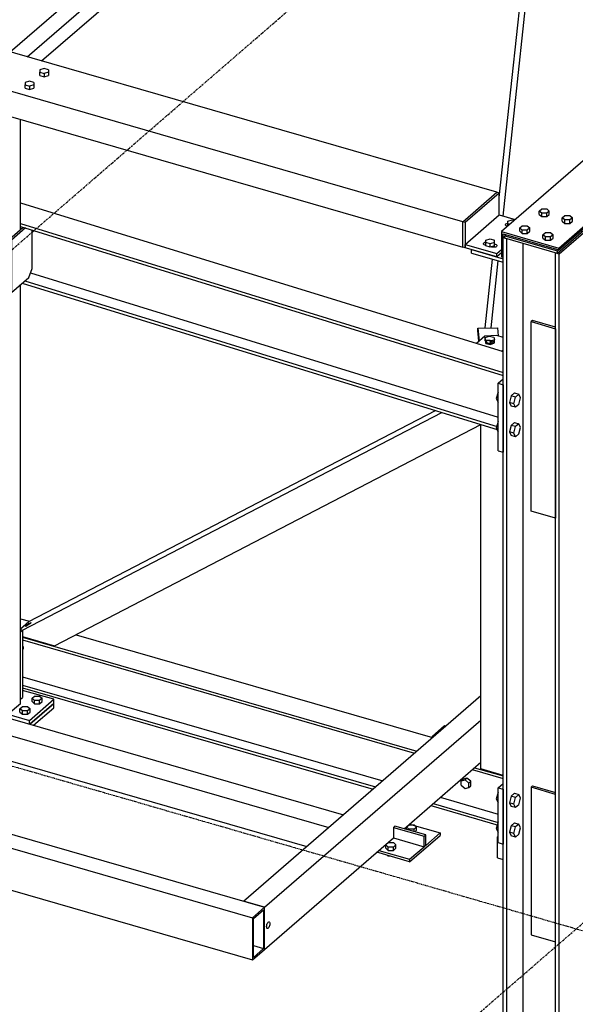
# Model space of a CAD drawing. Header units: millimetres. Extents: x -288865 to 11255, y 102926 to 380857.
# Tile 22 of 142: x -156049 to -155171, y 230141 to 231698. Entities that reach past the tile are written whole.
import ezdxf

# ---------------------------------------------------------------- set-up
doc = ezdxf.new("R2010")
doc.units = ezdxf.units.MM
doc.header["$MEASUREMENT"] = 0
doc.linetypes.add('DXK_LINE_DOT3', pattern=[5.9187, 2.979, -0.9799, 0.9799, -0.9799])
doc.layers.add('TS_INNE_OBIEKTY', color=7, linetype='Continuous')
doc.layers.add('TS_LINIE_WIDOCZNE', color=7, linetype='Continuous')

# ---------------------------------------------------------------- blocks, each defined once
blk = doc.blocks.new('Part-68308383-2207 - 1330')
at = {"layer": 'TS_LINIE_WIDOCZNE', "color": 1, "linetype": 'Continuous'}
for p, q in [((8765.3, 5384.8), (8779.4, 5380.7)), ((8768.4, 5355.5), (9391.9, 5175.5)), ((8853, 5359.5), (9416.5, 5196.8)), ((8768.4, 5351.3), (9388.3, 5172.4)), ((8768.4, 5293), (9337.8, 5128.6)), ((8768.4, 5279.7), (9326.3, 5118.7)), ((8768.4, 5275.5), (9322.7, 5115.5)), ((9479.3, 5146.1), (9528.1, 5132)), ((9482.9, 5149.2), (9528.1, 5136.2)), ((9417.3, 5092.4), (9520.1, 5062.7)), ((9428.8, 5102.4), (9520.1, 5076)), ((9413.7, 5089.3), (9520.1, 5058.5))]:
    blk.add_line(p, q, dxfattribs=at)
blk = doc.blocks.new('Part-68308383-1736 - 1330')
at = {"layer": 'TS_LINIE_WIDOCZNE', "color": 1, "linetype": 'Continuous'}
for p, q in [((9528.1, 6021.3), (9605.2, 6742.3)), ((9522, 6050.8), (9595.7, 6739.1)), ((9500, 5844.4), (9511.6, 5953.2)), ((9509.2, 5844.5), (9520.5, 5950.7))]:
    blk.add_line(p, q, dxfattribs=at)
blk = doc.blocks.new('Part-68308383-2315 - 1330')
at = {"layer": 'TS_LINIE_WIDOCZNE', "color": 1, "linetype": 'Continuous'}
for p, q in [((9117.9, 4938.2), (9493, 5263.1)), ((9151.2, 4928.6), (9493, 5224.6)), ((9371.5, 5052.7), (9493, 5158)), ((9151.2, 4861.9), (9354.8, 5038.3)), ((9151.2, 4928.6), (9117.9, 4938.2)), ((9151.2, 4861.9), (9151.2, 4928.6))]:
    blk.add_line(p, q, dxfattribs=at)
blk = doc.blocks.new('Part-68308383-1408 - 1330')
at = {"layer": 'TS_LINIE_WIDOCZNE', "color": 1, "linetype": 'Continuous'}
for p, q in [((8817.8, 5250.6), (8780, 5217.8)), ((8817.8, 5244), (8817.8, 5250.6)), ((8785.7, 5216.2), (8817.8, 5244))]:
    blk.add_line(p, q, dxfattribs=at)
blk = doc.blocks.new('Bolt-68308383-2470 - 1330')
at = {"layer": 'TS_INNE_OBIEKTY', "color": 1, "linetype": 'Continuous'}
for p, q in [((8664.4, 5271.2), (8668.4, 5274.7)), ((8664.4, 5266), (8664.4, 5271.2)), ((8668.4, 5267.8), (8664.4, 5271.2)), ((8664.4, 5266), (8668.4, 5262.5)), ((8668.4, 5274.7), (8676.4, 5274.7)), ((8668.4, 5262.5), (8668.4, 5267.8)), ((8676.4, 5267.8), (8668.4, 5267.8)), ((8676.4, 5262.5), (8668.4, 5262.5)), ((8676.4, 5274.7), (8679.4, 5272.1)), ((8679.4, 5270.4), (8676.4, 5267.8)), ((8676.4, 5262.5), (8676.4, 5267.8)), ((8679.4, 5265.1), (8676.4, 5262.5)), ((8783.6, 5259), (8787.6, 5262.5)), ((8787.6, 5262.5), (8795.5, 5262.5)), ((8795.5, 5262.5), (8799.5, 5259)), ((8783.6, 5253.8), (8783.6, 5259)), ((8787.6, 5255.6), (8783.6, 5259)), ((8783.6, 5253.8), (8787.6, 5250.3)), ((8787.6, 5250.3), (8787.6, 5255.6)), ((8795.5, 5255.6), (8787.6, 5255.6)), ((8787.6, 5250.3), (8795.5, 5250.3)), ((8799.5, 5259), (8795.5, 5255.6)), ((8795.5, 5250.3), (8795.5, 5255.6)), ((8795.5, 5250.3), (8799.5, 5253.8)), ((8799.5, 5253.8), (8799.5, 5259)), ((8764.3, 5242.4), (8768.3, 5245.9)), ((8764.3, 5237.1), (8764.3, 5242.4)), ((8768.3, 5238.9), (8764.3, 5242.4)), ((8764.3, 5237.1), (8768.3, 5233.7)), ((8768.3, 5245.9), (8776.3, 5245.9)), ((8768.3, 5233.7), (8768.3, 5238.9)), ((8776.3, 5238.9), (8768.3, 5238.9)), ((8768.3, 5233.7), (8776.3, 5233.7)), ((8776.3, 5245.9), (8780.3, 5242.4)), ((8780.3, 5242.4), (8776.3, 5238.9)), ((8776.3, 5233.7), (8776.3, 5238.9)), ((8776.3, 5233.7), (8780.3, 5237.1)), ((8780.3, 5237.1), (8780.3, 5242.4))]:
    blk.add_line(p, q, dxfattribs=at)
blk = doc.blocks.new('Part-68308383-2238 - 1330')
at = {"layer": 'TS_LINIE_WIDOCZNE', "color": 1, "linetype": 'Continuous'}
for p, q in [((8778.3, 5380.2), (9421.3, 5713.8)), ((8768.2, 5366.9), (9431, 5710.8)), ((8818.9, 5341.8), (9493, 5691.6)), ((9493, 5691.6), (9493, 5691.6)), ((8765.3, 5368.9), (8778.3, 5380.2)), ((8768.4, 5356.4), (8818.9, 5341.8))]:
    blk.add_line(p, q, dxfattribs=at)
blk = doc.blocks.new('Part-68308383-2210 - 1330')
at = {"layer": 'TS_LINIE_WIDOCZNE', "color": 1, "linetype": 'Continuous'}
for p, q in [((8765.3, 6042.5), (9528.1, 5807.1)), ((8765.3, 6009.5), (9528.1, 5774.1)), ((8765.3, 6004.9), (9528.1, 5769.5)), ((8781.1, 5931.4), (9520.1, 5703.3)), ((8768, 5915.4), (9520.1, 5683.3)), ((8771.9, 5918.8), (9520.1, 5687.9))]:
    blk.add_line(p, q, dxfattribs=at)
blk = doc.blocks.new('Part-68308383-2256 - 1330')
at = {"layer": 'TS_LINIE_WIDOCZNE', "color": 1, "linetype": 'Continuous'}
for p, q in [((8156, 6452), (9600.7, 7703.1)), ((8196, 6440.5), (9640.6, 7691.6)), ((9622.7, 7696.8), (9599.6, 7676.8)), ((9600.7, 7703.1), (9611.4, 7700)), ((9640.6, 7691.6), (9622.7, 7696.8)), ((9640.6, 7651.6), (9640.6, 7691.6)), ((9599.6, 7676.8), (9595.6, 7678)), ((8230.6, 6430.5), (9640.6, 7651.6)), ((7967.5, 6288.8), (8067.6, 6375.4)), ((8006.8, 6276.6), (8107.5, 6363.9)), ((8059.8, 6282.5), (8142.2, 6353.9)), ((7989.1, 6282.1), (8010.6, 6300.7))]:
    blk.add_line(p, q, dxfattribs=at)
blk = doc.blocks.new('Part-68308383-1689 - 1330')
at = {"layer": 'TS_LINIE_WIDOCZNE', "color": 1, "linetype": 'Continuous'}
for p, q in [((9519.2, 5039.9), (9520.1, 5040.8)), ((9519.2, 5006.6), (9519.2, 5039.9)), ((9519.2, 5039.9), (9520.1, 5039.7)), ((9519.2, 5006.6), (9528.1, 5004.1))]:
    blk.add_line(p, q, dxfattribs=at)
blk = doc.blocks.new('Part-68308383-1715 - 1330')
at = {"layer": 'TS_LINIE_WIDOCZNE', "color": 1, "linetype": 'Continuous'}
for p, q in [((9478.2, 5962.9), (9478.2, 5968.2)), ((9478.2, 5968.2), (9528.1, 5953.8)), ((9478.2, 5962.9), (9528.1, 5948.5)), ((9528.1, 5948.5), (9528.1, 5953.8))]:
    blk.add_line(p, q, dxfattribs=at)
blk = doc.blocks.new('Part-68308383-1747 - 1330')
at = {"layer": 'TS_LINIE_WIDOCZNE', "color": 1, "linetype": 'Continuous'}
for p, q in [((9416.4, 5199.3), (9435.6, 5216)), ((9435.6, 5216), (9437.9, 5215.3)), ((9416.4, 5196.9), (9416.4, 5199.3)), ((9416.4, 5199.3), (9418.6, 5198.7))]:
    blk.add_line(p, q, dxfattribs=at)
blk = doc.blocks.new('Part-68308383-1757 - 1330')
at = {"layer": 'TS_LINIE_WIDOCZNE', "color": 1, "linetype": 'Continuous'}
for p, q in [((5301.3, 6039.9), (9151.2, 4928.6)), ((5282.1, 6023.2), (9131.9, 4911.9)), ((5282.1, 5956.6), (9131.9, 4845.3)), ((9151.2, 4928.6), (9131.9, 4911.9)), ((9133.5, 4910.6), (9149.6, 4924.6)), ((9149.6, 4924.6), (9149.6, 4863.3)), ((9151.2, 4861.9), (9151.2, 4928.6)), ((9131.9, 4911.9), (9131.9, 4845.3)), ((9133.5, 4849.3), (9133.5, 4910.6)), ((9131.9, 4845.3), (9151.2, 4861.9)), ((9133.5, 4867.9), (9149.6, 4863.3)), ((9149.6, 4863.3), (9133.5, 4849.3))]:
    blk.add_line(p, q, dxfattribs=at)
blk = doc.blocks.new('Part-68308383-1763 - 1330')
at = {"layer": 'TS_LINIE_WIDOCZNE', "color": 1, "linetype": 'Continuous'}
for p, q in [((8579.4, 5249.1), (8602.5, 5269.1)), ((8602.5, 5269.1), (9275.6, 5074.8)), ((8579.4, 5209.1), (8579.4, 5249.1)), ((8579.4, 5249.1), (9252.5, 5054.8)), ((8579.4, 5229.1), (8580.3, 5232.2)), ((8580.3, 5232.2), (8582.8, 5233.9)), ((8580.6, 5230.1), (8581.4, 5232.9)), ((8582.8, 5233.9), (8586.1, 5233.8)), ((8586.1, 5233.8), (8589.4, 5232)), ((8589.4, 5232), (8591.9, 5228.8)), ((8580.3, 5225.5), (8579.4, 5229.1)), ((8582.8, 5222.4), (8580.3, 5225.5)), ((8580.6, 5230.1), (8581.5, 5226.5)), ((8581.5, 5226.5), (8583.9, 5223.4)), ((8586.1, 5220.5), (8582.8, 5222.4)), ((8583.9, 5223.4), (8587.3, 5221.5)), ((8589.4, 5220.4), (8586.1, 5220.5)), ((8587.3, 5221.5), (8590.6, 5221.4)), ((8591.9, 5222.2), (8589.4, 5220.4)), ((8590.6, 5221.4), (8591.9, 5222.4)), ((8591.9, 5228.8), (8592.8, 5225.2)), ((8592.8, 5225.2), (8591.9, 5222.2)), ((8579.4, 5209.1), (9217.9, 5024.8))]:
    blk.add_line(p, q, dxfattribs=at)
blk = doc.blocks.new('Part-68308383-1765 - 1330')
at = {"layer": 'TS_LINIE_WIDOCZNE', "color": 1, "linetype": 'Continuous'}
for p, q in [((9616.7, 5961.5), (9670.6, 6008.2)), ((9528.1, 5987.1), (9530.8, 5989.4)), ((9528.1, 2780.1), (9528.1, 5987.1)), ((9533.8, 5985.5), (9528.1, 5987.1)), ((9533.8, 2671.9), (9533.8, 5985.5)), ((9559.7, 2694.3), (9559.7, 5978)), ((9611.1, 2649.6), (9611.1, 5963.2)), ((9611.1, 5963.2), (9616.7, 5961.5)), ((9616.7, 2648), (9616.7, 5961.5))]:
    blk.add_line(p, q, dxfattribs=at)
blk = doc.blocks.new('Part-68308383-1776 - 1330')
at = {"layer": 'TS_LINIE_WIDOCZNE', "color": 1, "linetype": 'Continuous'}
for p, q in [((9614.1, 5966.3), (9667.9, 6012.9)), ((9667.9, 6008.9), (9614.1, 5962.3)), ((9667.9, 6012.9), (9667.9, 6008.9)), ((9532.7, 5992), (9530.8, 5990.3)), ((9530.8, 5990.3), (9614.1, 5966.3)), ((9530.8, 5986.3), (9530.8, 5990.3)), ((9614.1, 5962.3), (9530.8, 5986.3)), ((9614.1, 5962.3), (9614.1, 5966.3))]:
    blk.add_line(p, q, dxfattribs=at)
blk = doc.blocks.new('Part-68308383-1789 - 1330')
at = {"layer": 'TS_LINIE_WIDOCZNE', "color": 1, "linetype": 'Continuous'}
for p, q in [((8679.4, 6232.1), (8683.3, 6235.5)), ((8679.4, 5453.2), (8679.4, 6232.1)), ((8679.4, 6232.1), (8746, 6212.9)), ((8684.7, 6232.8), (8686.7, 6234.5)), ((8684.7, 6232.8), (8744.6, 6215.5)), ((8700.1, 6228.4), (8700.1, 6230.6)), ((8744.6, 6215.5), (8746.6, 6217.2)), ((8746, 6212.9), (8749.4, 6215.8)), ((8746, 5434.1), (8746, 6212.9)), ((8765.3, 6000.3), (8765.3, 6174)), ((8765.3, 5250.2), (8765.3, 5913)), ((8679.4, 5252.8), (8679.4, 5295.7)), ((8746, 5233.6), (8746, 5287.5)), ((8746, 5233.6), (8679.4, 5252.8)), ((8765.3, 5250.2), (8746, 5233.6))]:
    blk.add_line(p, q, dxfattribs=at)
blk = doc.blocks.new('Part-68308383-2178 - 1330')
at = {"layer": 'TS_LINIE_WIDOCZNE', "color": 1, "linetype": 'Continuous'}
for p, q in [((9380, 5060.1), (9428.6, 5046.1)), ((9405.7, 5026.4), (9428.6, 5046.1)), ((9428.6, 5046.1), (9428.6, 5042.1)), ((9380.4, 5000.5), (9428.6, 5042.1)), ((9380.4, 5000.5), (9328.5, 5015.5)), ((9331.9, 5018.5), (9380.4, 5004.5)), ((9380.4, 5004.5), (9403.3, 5024.2)), ((9380.4, 5004.5), (9380.4, 5000.5))]:
    blk.add_line(p, q, dxfattribs=at)
blk = doc.blocks.new('Part-68308383-1880 - 1330')
at = {"layer": 'TS_LINIE_WIDOCZNE', "color": 1, "linetype": 'Continuous'}
for p, q in [((8747.1, 5984.5), (8769.3, 6003.7)), ((8773.2, 6002.5), (8751.1, 5983.3)), ((8783.8, 5938.4), (8783.8, 5999.2)), ((8751.1, 5983.3), (8747.1, 5984.5)), ((8747.1, 5901.9), (8747.1, 5984.5)), ((8751.1, 5983.3), (8751.1, 5900.7)), ((8778.4, 5924.4), (8783.8, 5938.4)), ((8751.1, 5900.7), (8778.4, 5924.4)), ((8751.1, 5900.7), (8747.1, 5901.9))]:
    blk.add_line(p, q, dxfattribs=at)
blk = doc.blocks.new('Part-68308383-2218 - 1330')
at = {"layer": 'TS_LINIE_WIDOCZNE', "color": 1, "linetype": 'Continuous'}
for p, q in [((9520.1, 5117.4), (9528.1, 5124.3)), ((9520.1, 5030.8), (9520.1, 5117.4)), ((9520.1, 5117.4), (9528.1, 5115.1)), ((9528.1, 5115.1), (9528.1, 5028.5)), ((9520.1, 5030.8), (9528.1, 5028.5))]:
    blk.add_line(p, q, dxfattribs=at)
blk = doc.blocks.new('Part-68308383-2242 - 1330')
at = {"layer": 'TS_LINIE_WIDOCZNE', "color": 1, "linetype": 'Continuous'}
for p, q in [((9493, 5147.2), (9493, 5691.6)), ((9528.1, 5137.1), (9493, 5147.2))]:
    blk.add_line(p, q, dxfattribs=at)
blk = doc.blocks.new('Part-68308383-1934 - 1330')
at = {"layer": 'TS_LINIE_WIDOCZNE', "color": 1, "linetype": 'Continuous'}
for p, q in [((8679.4, 5291.3), (8646.1, 5262.4)), ((8646.1, 5256.5), (8646.1, 5262.4)), ((8646.1, 5262.4), (8779.4, 5224)), ((8817.8, 5257.3), (8768.4, 5271.5)), ((8779.4, 5224), (8817.8, 5257.3)), ((8780, 5217.8), (8817.8, 5250.6)), ((8817.8, 5250.6), (8817.8, 5257.3)), ((8779.4, 5218), (8779.4, 5224))]:
    blk.add_line(p, q, dxfattribs=at)
blk = doc.blocks.new('Part-68308383-2266 - 1330')
at = {"layer": 'TS_LINIE_WIDOCZNE', "color": 1, "linetype": 'Continuous'}
for p, q in [((8470.3, 6390.3), (8769, 6895.8)), ((8491.8, 6397.1), (8783.9, 6891.5)), ((8432, 6378.1), (8706.3, 6842.4)), ((8470.6, 6361.2), (8484.9, 6385.4)), ((8455.7, 6365.5), (8463.5, 6378.6)), ((8315.7, 6181.3), (8377.5, 6285.9)), ((8342.1, 6173.2), (8404.2, 6278.3)), ((8356.8, 6168.6), (8419.1, 6274)), ((8210.1, 6002.6), (8252.6, 6074.5)), ((8228.7, 5981.3), (8279, 6066.4)), ((8239.1, 5969.4), (8293.7, 6061.8)), ((7992.1, 5633.6), (8175.2, 5943.5)), ((8018.8, 5626), (8193.8, 5922.2)), ((8054.5, 5656.9), (8204.2, 5910.3)), ((8054.5, 5656.9), (8018.8, 5626)), ((8018.8, 5626), (7992.1, 5633.6))]:
    blk.add_line(p, q, dxfattribs=at)
blk = doc.blocks.new('Part-68308383-2179 - 1330')
at = {"layer": 'TS_LINIE_WIDOCZNE', "color": 1, "linetype": 'Continuous'}
for p, q in [((9357.1, 5056.9), (9354.8, 5054.9)), ((9354.8, 5054.9), (9354.8, 5038.2)), ((9354.8, 5054.9), (9403.4, 5040.9)), ((9405.7, 5042.9), (9357.1, 5056.9)), ((9354.8, 5038.2), (9403.4, 5024.2)), ((9403.4, 5040.9), (9405.7, 5042.9)), ((9403.4, 5024.2), (9403.4, 5040.9)), ((9405.7, 5026.2), (9405.7, 5042.9)), ((9405.7, 5026.2), (9403.4, 5024.2))]:
    blk.add_line(p, q, dxfattribs=at)
blk = doc.blocks.new('Part-68308383-2059 - 1330')
at = {"layer": 'TS_LINIE_WIDOCZNE', "color": 1, "linetype": 'Continuous'}
for p, q in [((9572.4, 5118.3), (9574.7, 5120.3)), ((9611.1, 5107.1), (9572.4, 5118.3)), ((9572.4, 5118.3), (9572.4, 4885.1)), ((9574.7, 5120.3), (9611.1, 5109.8)), ((9611.1, 4874), (9611.1, 5107.1)), ((9572.4, 4885.1), (9611.1, 4874))]:
    blk.add_line(p, q, dxfattribs=at)
blk = doc.blocks.new('Part-68308383-2023 - 1330')
at = {"layer": 'TS_LINIE_WIDOCZNE', "color": 1, "linetype": 'Continuous'}
for p, q in [((9488.3, 5840.4), (9488.4, 5844.3)), ((9489.7, 5823.5), (9488.3, 5840.4)), ((9488.4, 5844.3), (9519.1, 5844.6)), ((9488.4, 5844.3), (9490.1, 5823.8)), ((9519.1, 5844.6), (9520.1, 5831.9))]:
    blk.add_line(p, q, dxfattribs=at)
blk = doc.blocks.new('Part-68308383-2095 - 1330')
at = {"layer": 'TS_LINIE_WIDOCZNE', "color": 1, "linetype": 'Continuous'}
for p, q in [((9518, 6058.9), (5572.1, 7197.9)), ((9464.2, 6012.2), (8749.4, 6218.6)), ((8749.4, 6178.6), (9464.2, 5972.3)), ((9464.2, 6012.2), (9518, 6058.9)), ((9464.2, 5972.3), (9464.2, 6012.2))]:
    blk.add_line(p, q, dxfattribs=at)
blk = doc.blocks.new('Part-68308383-2043 - 1330')
at = {"layer": 'TS_LINIE_WIDOCZNE', "color": 1, "linetype": 'Continuous'}
for p, q in [((9499.1, 5831.6), (9485.8, 5820.1)), ((9518.2, 5832.5), (9499.1, 5831.6)), ((9501.4, 5822.3), (9501.5, 5823.1)), ((9501.8, 5821.5), (9501.4, 5822.3)), ((9501.5, 5823.1), (9502.1, 5823.9)), ((9502, 5821.3), (9502.1, 5823.9)), ((9502.1, 5823.9), (9503.2, 5824.6)), ((9503.2, 5824.6), (9504.6, 5825)), ((9504.6, 5825), (9506.2, 5825.2)), ((9506.2, 5825.2), (9507.9, 5825.2)), ((9507.9, 5825.2), (9509.5, 5824.8)), ((9509.4, 5820.1), (9509.5, 5824.8)), ((9509.5, 5824.8), (9510.8, 5824.3)), ((9510.8, 5824.3), (9511.7, 5823.5)), ((9512, 5821.9), (9511.4, 5821.1)), ((9511.7, 5823.5), (9512.1, 5822.7)), ((9512.1, 5822.7), (9512, 5821.9)), ((9528.1, 5829.5), (9518.2, 5832.5)), ((9502.8, 5820.7), (9501.8, 5821.5)), ((9504.1, 5820.2), (9502.8, 5820.7)), ((9505.6, 5819.8), (9504.1, 5820.2)), ((9506.1, 5819.9), (9505.5, 5819.9)), ((9507.3, 5819.8), (9505.6, 5819.8)), ((9507.8, 5819.9), (9506.1, 5819.9)), ((9509, 5820), (9507.3, 5819.8)), ((9507.9, 5819.8), (9507.8, 5819.9)), ((9510.4, 5820.4), (9509, 5820)), ((9511.4, 5821.1), (9510.4, 5820.4)), ((9525.8, 5807.8), (9528.1, 5809.8))]:
    blk.add_line(p, q, dxfattribs=at)
blk = doc.blocks.new('Part-68308383-2057 - 1330')
at = {"layer": 'TS_LINIE_WIDOCZNE', "color": 1, "linetype": 'Continuous'}
for p, q in [((9574.7, 5856.4), (9572.4, 5854.4)), ((9572.4, 5854.4), (9611.1, 5843.2)), ((9572.4, 5554.6), (9572.4, 5854.4)), ((9611.1, 5845.9), (9574.7, 5856.4)), ((9611.1, 5843.2), (9611.1, 5543.5)), ((9611.1, 5543.5), (9572.4, 5554.6))]:
    blk.add_line(p, q, dxfattribs=at)
blk = doc.blocks.new('Part-68308383-2217 - 1330')
at = {"layer": 'TS_LINIE_WIDOCZNE', "color": 1, "linetype": 'Continuous'}
for p, q in [((9520.1, 5756.9), (9528.1, 5763.8)), ((9520.1, 5650.3), (9520.1, 5756.9)), ((9520.1, 5756.9), (9528.1, 5754.6)), ((9528.1, 5754.6), (9528.1, 5648)), ((9520.1, 5650.3), (9528.1, 5648))]:
    blk.add_line(p, q, dxfattribs=at)
blk = doc.blocks.new('Part-68308383-2245 - 1330')
at = {"layer": 'TS_LINIE_WIDOCZNE', "color": 1, "linetype": 'Continuous'}
for p, q in [((8765.3, 5367.7), (8768.4, 5366.8)), ((8765.4, 5364.1), (8765.3, 5364.2)), ((8765.4, 5364.1), (8768.4, 5366.8)), ((8765.4, 5257.5), (8765.4, 5364.1)), ((8768.4, 5366.8), (8768.4, 5260.2)), ((8765.3, 5257.6), (8765.4, 5257.5)), ((8765.4, 5257.5), (8768.4, 5260.2))]:
    blk.add_line(p, q, dxfattribs=at)
blk = doc.blocks.new('Part-68308383-2260 - 1330')
at = {"layer": 'TS_LINIE_WIDOCZNE', "color": 1, "linetype": 'Continuous'}
for p, q in [((9596, 7014.4), (9607.3, 7024.2)), ((9607.3, 7024.2), (9611.6, 7023)), ((9622.7, 7019.8), (9611.3, 7010)), ((9622.6, 7006.7), (9624.5, 7008.3)), ((9625.6, 7019), (9622.7, 7019.8)), ((9634, 7003.4), (9634, 7011.2)), ((9108.8, 6592.5), (9550.6, 6975.1)), ((9164.8, 6610.3), (9577.2, 6967.4)), ((9213.4, 6625.6), (9600.3, 6960.8)), ((8798.7, 6266.5), (9196.1, 6610.7)), ((8775.6, 6273.2), (9147.6, 6595.3)), ((8749, 6280.9), (9091.6, 6577.6)), ((8677.7, 6219.1), (8679.4, 6220.7)), ((8550.4, 6108.9), (8660.5, 6204.3)), ((8576.5, 6100.8), (8679.4, 6189.9)), ((8599.2, 6093.8), (8679.4, 6163.2)), ((8303.7, 5895.3), (8442.9, 6015.8)), ((8319, 5877.8), (8469.1, 6007.7)), ((8332.3, 5862.6), (8491.7, 6000.7)), ((8081.8, 5703.1), (8254.5, 5852.7)), ((8063, 5656), (8269.8, 5835.1)), ((8082.5, 5646.3), (8283, 5819.9)), ((7984.1, 5618.5), (7990.9, 5624.4)), ((7992.4, 5607.9), (8002.9, 5617.1)), ((8003.7, 5604.7), (8017.6, 5616.7)), ((8026.8, 5598), (8040.7, 5610.1))]:
    blk.add_line(p, q, dxfattribs=at)
blk = doc.blocks.new('Bolt-68308383-2889 - 1330')
at = {"layer": 'TS_INNE_OBIEKTY', "color": 1, "linetype": 'Continuous'}
for p, q in [((8772.6, 5372.7), (8772.9, 5373)), ((8772.8, 5372.6), (8772.6, 5372.7)), ((8773.5, 5372.8), (8772.8, 5372.6)), ((8772.9, 5373), (8773.5, 5373.7)), ((8773.5, 5373.7), (8774.5, 5374.5)), ((8774.5, 5373.2), (8773.5, 5372.8)), ((8774.5, 5374.5), (8775.8, 5375.4)), ((8775.7, 5373.9), (8774.5, 5373.2)), ((8777.1, 5374.8), (8775.7, 5373.9)), ((8775.8, 5375.4), (8777.2, 5376.3)), ((8778.5, 5375.7), (8777.1, 5374.8)), ((8777.2, 5376.3), (8778.6, 5377.2)), ((8779.8, 5376.6), (8778.5, 5375.7)), ((8778.6, 5377.2), (8779.8, 5377.9)), ((8779.8, 5377.9), (8780.8, 5378.3)), ((8780.8, 5377.4), (8779.8, 5376.6)), ((8780.8, 5378.3), (8781.5, 5378.5)), ((8781.4, 5378.1), (8780.8, 5377.4)), ((8781.7, 5378.4), (8781.4, 5378.1)), ((8781.5, 5378.5), (8781.7, 5378.4))]:
    blk.add_line(p, q, dxfattribs=at)
blk = doc.blocks.new('Part-68308383-2313 - 1330')
at = {"layer": 'TS_LINIE_WIDOCZNE', "color": 1, "linetype": 'Continuous'}
for p, q in [((9464.2, 6012.2), (9518, 6058.9)), ((9522, 6057.7), (9468.2, 6011.1)), ((9522, 6057.7), (9518, 6058.9)), ((9522, 6023.1), (9522, 6057.7)), ((9468.2, 6011.1), (9464.2, 6012.2)), ((9464.2, 5972.3), (9464.2, 6012.2)), ((9468.2, 6011.1), (9468.2, 5971.1)), ((9468.2, 5971.1), (9464.2, 5972.3))]:
    blk.add_line(p, q, dxfattribs=at)
blk = doc.blocks.new('Part-68308383-2314 - 1330')
at = {"layer": 'TS_LINIE_WIDOCZNE', "color": 1, "linetype": 'Continuous'}
for p, q in [((9468.2, 5976.4), (9522, 6023.1)), ((9522, 6023.1), (9547.3, 6015.8)), ((9468.2, 5971.1), (9468.2, 5976.4)), ((9468.2, 5976.4), (9518.1, 5962)), ((9518.1, 5956.7), (9468.2, 5971.1)), ((9518.1, 5962), (9525.4, 5968.3)), ((9525.4, 5963), (9518.1, 5956.7)), ((9518.1, 5956.7), (9518.1, 5962))]:
    blk.add_line(p, q, dxfattribs=at)
blk = doc.blocks.new('Part-68308383-2328 - 1330')
at = {"layer": 'TS_LINIE_WIDOCZNE', "color": 1, "linetype": 'Continuous'}
for p, q in [((12636.9, 8691.4), (9525.4, 5996.8)), ((9616, 5970.6), (9669.8, 6017.3)), ((9616, 5968), (9669.8, 6014.6)), ((9525.4, 5996.8), (9616, 5970.6)), ((9525.4, 5996.8), (9525.4, 5956.8)), ((9528.1, 5956), (9528.1, 5993.3)), ((9528.1, 5993.3), (9616, 5968)), ((9616, 5968), (9616, 5970.6)), ((9525.4, 5956.8), (9528.1, 5956)), ((9528.1, 5956), (9528.1, 5956.1))]:
    blk.add_line(p, q, dxfattribs=at)
blk = doc.blocks.new('Bolt-68308383-2360 - 1330')
at = {"layer": 'TS_INNE_OBIEKTY', "color": 1, "linetype": 'Continuous'}
for p, q in [((9531.7, 6008), (9532.4, 6009)), ((9532.4, 6009), (9533.8, 6009.8)), ((9533.8, 6009.8), (9535.5, 6010.2)), ((9535.5, 6013.4), (9542.4, 6015.4)), ((9535.5, 6005.5), (9535.5, 6013.4)), ((9535.5, 6009.4), (9538.8, 6008.4)), ((9542.4, 6015.4), (9545.7, 6014.4)), ((9531.9, 6006.9), (9531.7, 6008)), ((9532.8, 6006), (9531.9, 6006.9)), ((9534.4, 6005.3), (9532.8, 6006)), ((9535, 6005.1), (9534.4, 6005.3)), ((9497.1, 5978), (9497.8, 5979)), ((9497.2, 5976.9), (9497.1, 5978)), ((9497.8, 5979), (9499.2, 5979.8)), ((9499.2, 5979.8), (9500.9, 5980.2)), ((9500.9, 5983.4), (9507.8, 5985.4)), ((9500.9, 5974.1), (9500.9, 5983.4)), ((9507.8, 5977.4), (9500.9, 5979.4)), ((9507.8, 5985.4), (9514.7, 5983.4)), ((9514.7, 5979.4), (9507.8, 5977.4)), ((9514.7, 5974.1), (9514.7, 5983.4)), ((9498.2, 5976), (9497.2, 5976.9)), ((9499.8, 5975.3), (9498.2, 5976)), ((9500.9, 5975), (9499.8, 5975.3)), ((9507.8, 5972.1), (9500.9, 5974.1)), ((9507.8, 5972.1), (9507.8, 5977.4)), ((9514.7, 5974.1), (9507.8, 5972.1)), ((9510.4, 5972.2), (9509.3, 5972.5)), ((9512.4, 5971.9), (9510.4, 5972.2)), ((9514.5, 5972), (9512.4, 5971.9)), ((9516.4, 5972.4), (9514.5, 5972)), ((9514.7, 5977.2), (9515.8, 5976.9)), ((9515.8, 5976.9), (9517.4, 5976.2)), ((9517.8, 5973.2), (9516.4, 5972.4)), ((9517.4, 5976.2), (9518.3, 5975.3)), ((9518.4, 5974.2), (9517.8, 5973.2)), ((9518.3, 5975.3), (9518.4, 5974.2))]:
    blk.add_line(p, q, dxfattribs=at)
blk = doc.blocks.new('Bolt-68308383-2362 - 1330')
at = {"layer": 'TS_INNE_OBIEKTY', "color": 1, "linetype": 'Continuous'}
for p, q in [((9462, 5128.5), (9465, 5131.1)), ((9462, 5128.5), (9468, 5130.2)), ((9462, 5121.6), (9462, 5128.5)), ((9462, 5121.6), (9468, 5116.4)), ((9471, 5132.8), (9465, 5131.1)), ((9468, 5130.2), (9471, 5132.8)), ((9468, 5130.2), (9474, 5125)), ((9477, 5127.7), (9471, 5132.8)), ((9474, 5125), (9477, 5127.7)), ((9474, 5118.1), (9474, 5125)), ((9477, 5120.7), (9477, 5127.7)), ((9468, 5116.4), (9474, 5118.1)), ((9474, 5118.1), (9477, 5120.7))]:
    blk.add_line(p, q, dxfattribs=at)
blk = doc.blocks.new('Bolt-68308383-2442 - 1330')
at = {"layer": 'TS_INNE_OBIEKTY', "color": 1, "linetype": 'Continuous'}
for p, q in [((9520.1, 5743), (9517.4, 5732.7)), ((9517.4, 5732.7), (9520.1, 5731.9)), ((9517.4, 5732.7), (9520.1, 5727)), ((9520.1, 5743.1), (9520.1, 5743)), ((9520.1, 5743), (9520.1, 5743)), ((9540.8, 5737), (9538.1, 5726.7)), ((9546.1, 5741.6), (9540.8, 5737)), ((9547.8, 5735), (9540.8, 5737)), ((9545.1, 5724.7), (9547.8, 5735)), ((9546.1, 5741.6), (9553.1, 5739.6)), ((9553.1, 5739.6), (9547.8, 5735)), ((9555.8, 5733.9), (9553.1, 5739.6)), ((9553.1, 5723.6), (9555.8, 5733.9)), ((9520.1, 5727), (9520.1, 5727)), ((9545.1, 5724.7), (9538.1, 5726.7)), ((9538.1, 5726.7), (9540.8, 5721)), ((9547.8, 5719), (9540.8, 5721)), ((9547.8, 5719), (9545.1, 5724.7)), ((9553.1, 5723.6), (9547.8, 5719)), ((9520.1, 5696.4), (9517.4, 5686.1)), ((9517.4, 5686.1), (9520.1, 5685.3)), ((9517.4, 5686.1), (9520.1, 5680.4)), ((9520.1, 5696.4), (9520.1, 5696.3)), ((9520.1, 5696.4), (9520.1, 5696.4)), ((9540.8, 5690.4), (9538.1, 5680.1)), ((9546.1, 5695), (9540.8, 5690.4)), ((9547.8, 5688.4), (9540.8, 5690.4)), ((9545.1, 5678.1), (9547.8, 5688.4)), ((9546.1, 5695), (9553.1, 5693)), ((9553.1, 5693), (9547.8, 5688.4)), ((9555.8, 5687.3), (9553.1, 5693)), ((9553.1, 5677), (9555.8, 5687.3)), ((9520.1, 5680.4), (9520.1, 5680.3)), ((9545.1, 5678.1), (9538.1, 5680.1)), ((9538.1, 5680.1), (9540.8, 5674.4)), ((9547.8, 5672.4), (9540.8, 5674.4)), ((9547.8, 5672.4), (9545.1, 5678.1)), ((9553.1, 5677), (9547.8, 5672.4))]:
    blk.add_line(p, q, dxfattribs=at)
blk = doc.blocks.new('Bolt-68308383-2443 - 1330')
at = {"layer": 'TS_INNE_OBIEKTY', "color": 1, "linetype": 'Continuous'}
for p, q in [((9520.1, 5110.1), (9517.4, 5099.8)), ((9520.1, 5110.2), (9520.1, 5110.1)), ((9520.1, 5110.1), (9520.1, 5110.1)), ((9546.1, 5108.7), (9540.8, 5104.1)), ((9546.1, 5108.7), (9553.1, 5106.7)), ((9553.1, 5106.7), (9547.8, 5102.1)), ((9555.8, 5101), (9553.1, 5106.7)), ((9517.4, 5099.8), (9520.1, 5099)), ((9517.4, 5099.8), (9520.1, 5094.1)), ((9520.1, 5094.1), (9520.1, 5094.1)), ((9540.8, 5104.1), (9538.1, 5093.8)), ((9545.1, 5091.8), (9538.1, 5093.8)), ((9538.1, 5093.8), (9540.8, 5088.1)), ((9547.8, 5102.1), (9540.8, 5104.1)), ((9545.1, 5091.8), (9547.8, 5102.1)), ((9547.8, 5086.1), (9545.1, 5091.8)), ((9553.1, 5090.7), (9547.8, 5086.1)), ((9553.1, 5090.7), (9555.8, 5101)), ((9547.8, 5086.1), (9540.8, 5088.1)), ((9520.1, 5063.5), (9517.4, 5053.2)), ((9520.1, 5063.5), (9520.1, 5063.4)), ((9520.1, 5063.5), (9520.1, 5063.5)), ((9546.1, 5062.1), (9540.8, 5057.5)), ((9546.1, 5062.1), (9553.1, 5060.1)), ((9553.1, 5060.1), (9547.8, 5055.5)), ((9555.8, 5054.4), (9553.1, 5060.1)), ((9517.4, 5053.2), (9520.1, 5052.4)), ((9517.4, 5053.2), (9520.1, 5047.5)), ((9520.1, 5047.5), (9520.1, 5047.5)), ((9540.8, 5057.5), (9538.1, 5047.2)), ((9545.1, 5045.2), (9538.1, 5047.2)), ((9538.1, 5047.2), (9540.8, 5041.5)), ((9547.8, 5055.5), (9540.8, 5057.5)), ((9545.1, 5045.2), (9547.8, 5055.5)), ((9547.8, 5039.5), (9545.1, 5045.2)), ((9553.1, 5044.1), (9547.8, 5039.5)), ((9553.1, 5044.1), (9555.8, 5054.4)), ((9547.8, 5039.5), (9540.8, 5041.5))]:
    blk.add_line(p, q, dxfattribs=at)
blk = doc.blocks.new('GridLine-68308383-3691 - 1330')
at = {"layer": 'TS_INNE_OBIEKTY', "color": 4, "linetype": 'DXK_LINE_DOT3'}
blk.add_line((2582.4, 6932.9), (11998.7, 4214.7), dxfattribs=at)
blk = doc.blocks.new('Bolt-68308383-2469 - 1330')
at = {"layer": 'TS_INNE_OBIEKTY', "color": 1, "linetype": 'Continuous'}
for p, q in [((8768.4, 5341.8), (8768.8, 5341.4)), ((8768.8, 5341.4), (8769.4, 5339.9)), ((8769.4, 5339.9), (8769.7, 5338.4)), ((8768.8, 5335.9), (8768.4, 5335.7)), ((8769.4, 5337), (8768.8, 5335.9)), ((8769.7, 5338.4), (8769.4, 5337)), ((8721.7, 5307.7), (8722, 5309)), ((8722, 5309), (8722.6, 5310.2)), ((8722.4, 5307.5), (8722.9, 5309.3)), ((8722.6, 5310.2), (8723.7, 5310.9)), ((8722.9, 5309.3), (8724.4, 5310.4)), ((8723.7, 5310.9), (8725, 5311.2)), ((8724.4, 5310.4), (8726.4, 5310.3)), ((8725, 5311.2), (8726.4, 5311)), ((8726.4, 5311), (8727.8, 5310.3)), ((8726.4, 5310.3), (8728.4, 5309.2)), ((8727.8, 5310.3), (8729.1, 5309.3)), ((8728.4, 5309.2), (8729.9, 5307.3)), ((8729.1, 5309.3), (8730.2, 5308)), ((8722, 5306.2), (8721.7, 5307.7)), ((8722.6, 5304.7), (8722, 5306.2)), ((8722.9, 5305.3), (8722.4, 5307.5)), ((8723.7, 5303.3), (8722.6, 5304.7)), ((8724.4, 5303.4), (8722.9, 5305.3)), ((8725, 5302.3), (8723.7, 5303.3)), ((8726.4, 5302.3), (8724.4, 5303.4)), ((8726.4, 5301.7), (8725, 5302.3)), ((8728.4, 5302.3), (8726.4, 5302.3)), ((8727.8, 5301.5), (8726.4, 5301.7)), ((8729.1, 5301.8), (8727.8, 5301.5)), ((8729.9, 5303.3), (8728.4, 5302.3)), ((8730.2, 5302.5), (8729.1, 5301.8)), ((8729.9, 5307.3), (8730.4, 5305.2)), ((8730.4, 5305.2), (8729.9, 5303.3)), ((8730.2, 5308), (8730.8, 5306.5)), ((8730.8, 5303.6), (8730.2, 5302.5)), ((8730.8, 5306.5), (8731.1, 5305)), ((8731.1, 5305), (8730.8, 5303.6))]:
    blk.add_line(p, q, dxfattribs=at)
blk = doc.blocks.new('Bolt-68308383-2641 - 1330')
at = {"layer": 'TS_INNE_OBIEKTY', "color": 1, "linetype": 'Continuous'}
for p, q in [((8696, 6285.4), (8689.1, 6283.4)), ((8689.1, 6283.4), (8689.1, 6279.5)), ((8689.1, 6279.5), (8696, 6277.5)), ((8689.1, 6274.2), (8689.1, 6279.5)), ((8689.1, 6274.2), (8696, 6272.2)), ((8702.9, 6283.4), (8696, 6285.4)), ((8702.9, 6279.5), (8696, 6277.5)), ((8696, 6277.5), (8696, 6272.2)), ((8696, 6272.2), (8702.9, 6274.2)), ((8702.9, 6283.4), (8702.9, 6279.5)), ((8702.9, 6279.5), (8702.9, 6274.2)), ((8672.9, 6265.5), (8666, 6263.5)), ((8666, 6263.5), (8666, 6259.5)), ((8666, 6259.5), (8672.9, 6257.5)), ((8666, 6254.2), (8666, 6259.5)), ((8679.8, 6263.5), (8672.9, 6265.5)), ((8679.8, 6259.5), (8672.9, 6257.5)), ((8679.8, 6263.5), (8679.8, 6259.5)), ((8679.8, 6259.5), (8679.8, 6254.2)), ((8666, 6254.2), (8672.9, 6252.2)), ((8672.9, 6257.5), (8672.9, 6252.2)), ((8672.9, 6252.2), (8679.8, 6254.2)), ((8802.6, 6254.7), (8795.7, 6252.7)), ((8795.7, 6252.7), (8795.7, 6248.7)), ((8795.7, 6248.7), (8802.6, 6246.7)), ((8795.7, 6243.4), (8795.7, 6248.7)), ((8795.7, 6243.4), (8802.6, 6241.4)), ((8809.5, 6252.7), (8802.6, 6254.7)), ((8809.5, 6248.7), (8802.6, 6246.7)), ((8802.6, 6246.7), (8802.6, 6241.4)), ((8802.6, 6241.4), (8809.5, 6243.4)), ((8809.5, 6252.7), (8809.5, 6248.7)), ((8809.5, 6248.7), (8809.5, 6243.4)), ((8779.5, 6234.7), (8772.6, 6232.7)), ((8772.6, 6232.7), (8772.6, 6228.7)), ((8772.6, 6228.7), (8779.5, 6226.7)), ((8772.6, 6223.4), (8772.6, 6228.7)), ((8786.4, 6232.7), (8779.5, 6234.7)), ((8786.4, 6228.7), (8779.5, 6226.7)), ((8779.5, 6226.7), (8779.5, 6221.4)), ((8786.4, 6232.7), (8786.4, 6228.7)), ((8786.4, 6228.7), (8786.4, 6223.4)), ((8772.6, 6223.4), (8779.5, 6221.4)), ((8779.5, 6221.4), (8786.4, 6223.4))]:
    blk.add_line(p, q, dxfattribs=at)
blk = doc.blocks.new('Bolt-68308383-2559 - 1330')
at = {"layer": 'TS_INNE_OBIEKTY', "color": 1, "linetype": 'Continuous'}
for p, q in [((9499.8, 5824.1), (9499.9, 5829.3)), ((9499.8, 5824.1), (9500.8, 5820)), ((9499.9, 5829.3), (9506.3, 5831.7)), ((9500.9, 5825.3), (9499.9, 5829.3)), ((9500.8, 5820), (9500.9, 5825.3)), ((9508.3, 5823.6), (9500.9, 5825.3)), ((9506.3, 5831.7), (9513.7, 5830)), ((9508.1, 5818.3), (9508.3, 5823.6)), ((9514.6, 5825.9), (9508.3, 5823.6)), ((9513.7, 5830), (9514.6, 5825.9)), ((9514.5, 5820.7), (9514.6, 5825.9)), ((9500.8, 5820), (9508.1, 5818.3)), ((9508.1, 5818.3), (9514.5, 5820.7))]:
    blk.add_line(p, q, dxfattribs=at)
blk = doc.blocks.new('Bolt-68308383-2638 - 1330')
at = {"layer": 'TS_INNE_OBIEKTY', "color": 1, "linetype": 'Continuous'}
for p, q in [((9585.1, 6029.1), (9589.1, 6032.6)), ((9585.1, 6023.9), (9585.1, 6029.1)), ((9589.1, 6025.7), (9585.1, 6029.1)), ((9589.1, 6032.6), (9597.1, 6032.6)), ((9589.1, 6020.4), (9589.1, 6025.7)), ((9597.1, 6025.7), (9589.1, 6025.7)), ((9597.1, 6032.6), (9601.1, 6029.1)), ((9601.1, 6029.1), (9597.1, 6025.7)), ((9597.1, 6020.4), (9597.1, 6025.7)), ((9601.1, 6023.9), (9601.1, 6029.1)), ((9585.1, 6023.9), (9589.1, 6020.4)), ((9589.1, 6020.4), (9597.1, 6020.4)), ((9597.1, 6020.4), (9601.1, 6023.9)), ((9621.7, 6018.6), (9625.7, 6022)), ((9621.7, 6013.3), (9621.7, 6018.6)), ((9625.7, 6015.1), (9621.7, 6018.6)), ((9621.7, 6013.3), (9625.7, 6009.8)), ((9625.7, 6022), (9633.7, 6022)), ((9625.7, 6009.8), (9625.7, 6015.1)), ((9633.7, 6015.1), (9625.7, 6015.1)), ((9625.7, 6009.8), (9633.7, 6009.8)), ((9633.7, 6022), (9637.7, 6018.6)), ((9637.7, 6018.6), (9633.7, 6015.1)), ((9633.7, 6009.8), (9633.7, 6015.1)), ((9633.7, 6009.8), (9637.7, 6013.3)), ((9637.7, 6013.3), (9637.7, 6018.6)), ((9554.3, 6002.5), (9558.3, 6006)), ((9554.3, 5997.2), (9554.3, 6002.5)), ((9558.3, 5999), (9554.3, 6002.5)), ((9554.3, 5997.2), (9558.3, 5993.8)), ((9558.3, 6006), (9566.3, 6006)), ((9558.3, 5993.8), (9558.3, 5999)), ((9566.3, 5999), (9558.3, 5999)), ((9558.3, 5993.8), (9566.3, 5993.8)), ((9566.3, 6006), (9570.3, 6002.5)), ((9570.3, 6002.5), (9566.3, 5999)), ((9566.3, 5993.8), (9566.3, 5999)), ((9566.3, 5993.8), (9570.3, 5997.2)), ((9570.3, 5997.2), (9570.3, 6002.5)), ((9591, 5991.9), (9595, 5995.4)), ((9595, 5995.4), (9603, 5995.4)), ((9603, 5995.4), (9607, 5991.9)), ((9591, 5986.6), (9591, 5991.9)), ((9595, 5988.5), (9591, 5991.9)), ((9591, 5986.6), (9595, 5983.2)), ((9595, 5983.2), (9595, 5988.5)), ((9603, 5988.5), (9595, 5988.5)), ((9595, 5983.2), (9603, 5983.2)), ((9607, 5991.9), (9603, 5988.5)), ((9603, 5983.2), (9603, 5988.5)), ((9603, 5983.2), (9607, 5986.6)), ((9607, 5986.6), (9607, 5991.9))]:
    blk.add_line(p, q, dxfattribs=at)
blk = doc.blocks.new('Bolt-68308383-2705 - 1330')
at = {"layer": 'TS_INNE_OBIEKTY', "color": 1, "linetype": 'Continuous'}
for p, q in [((9375.4, 5055.6), (9379.4, 5059)), ((9375.4, 5051.6), (9375.4, 5055.6)), ((9379.3, 5052.1), (9375.4, 5055.6)), ((9379.3, 5050.5), (9379.3, 5052.1)), ((9387.3, 5052.1), (9379.3, 5052.1)), ((9379.4, 5059), (9387.3, 5059)), ((9387.3, 5059), (9391.3, 5055.6)), ((9391.3, 5055.6), (9387.3, 5052.1)), ((9387.3, 5048.2), (9387.3, 5052.1)), ((9388.5, 5047.8), (9391.3, 5050.3)), ((9391.3, 5050.3), (9391.3, 5055.6)), ((9342.6, 5027.3), (9346.6, 5030.7)), ((9346.6, 5030.7), (9354.6, 5030.7)), ((9354.6, 5030.7), (9358.6, 5027.3)), ((9342.6, 5022), (9342.6, 5027.3)), ((9346.6, 5023.8), (9342.6, 5027.3)), ((9342.6, 5022), (9346.6, 5018.5)), ((9346.6, 5018.5), (9346.6, 5023.8)), ((9354.6, 5023.8), (9346.6, 5023.8)), ((9346.6, 5018.5), (9354.6, 5018.5)), ((9358.6, 5027.3), (9354.6, 5023.8)), ((9354.6, 5018.5), (9354.6, 5023.8)), ((9354.6, 5018.5), (9358.6, 5022)), ((9358.6, 5022), (9358.6, 5027.3)), ((9346.6, 5009.3), (9344.9, 5010.8)), ((9346.6, 5009.3), (9346.6, 5010.3)), ((9350.1, 5009.3), (9346.6, 5009.3))]:
    blk.add_line(p, q, dxfattribs=at)
blk = doc.blocks.new('GridLine-68308383-3700 - 1330')
at = {"layer": 'TS_INNE_OBIEKTY', "color": 4, "linetype": 'DXK_LINE_DOT3'}
blk.add_line((5915.6, 3511.9), (12665.9, 9357.8), dxfattribs=at)
blk = doc.blocks.new('Bolt-68308383-3113 - 1330')
at = {"layer": 'TS_INNE_OBIEKTY', "color": 1, "linetype": 'Continuous'}
for p, q in [((9155.3, 4902.7), (9156.1, 4904)), ((9156.1, 4904), (9156.9, 4904.9)), ((9156.9, 4904.9), (9157.8, 4905.4)), ((9157.8, 4905.4), (9158.5, 4905.4)), ((9158.5, 4905.4), (9159.1, 4904.9)), ((9159.1, 4904.9), (9159.5, 4903.9)), ((9159.5, 4903.9), (9159.6, 4902.6)), ((9154.2, 4897.9), (9154.4, 4899.5)), ((9154.4, 4896.6), (9154.2, 4897.9)), ((9154.4, 4899.5), (9154.8, 4901.1)), ((9154.8, 4895.6), (9154.4, 4896.6)), ((9154.8, 4901.1), (9155.3, 4902.7)), ((9155.3, 4895.1), (9154.8, 4895.6)), ((9156.1, 4895.1), (9155.3, 4895.1)), ((9156.9, 4895.6), (9156.1, 4895.1)), ((9157.8, 4896.5), (9156.9, 4895.6)), ((9158.5, 4897.9), (9157.8, 4896.5)), ((9159.1, 4899.4), (9158.5, 4897.9)), ((9159.5, 4901), (9159.1, 4899.4)), ((9159.6, 4902.6), (9159.5, 4901))]:
    blk.add_line(p, q, dxfattribs=at)
blk = doc.blocks.new('GridLine-68308383-3701 - 1330')
at = {"layer": 'TS_INNE_OBIEKTY', "color": 4, "linetype": 'DXK_LINE_DOT3'}
blk.add_line((7514.5, 3050.3), (14264.8, 8896.3), dxfattribs=at)

msp = doc.modelspace()

# ---------------------------------------------------------------- block references
for name in ['GridLine-68308383-3700 - 1330', 'GridLine-68308383-3701 - 1330', 'Part-68308383-2328 - 1330', 'Part-68308383-2256 - 1330', 'Part-68308383-1736 - 1330', 'Part-68308383-2207 - 1330', 'Part-68308383-2095 - 1330', 'Part-68308383-2210 - 1330', 'Part-68308383-2260 - 1330', 'GridLine-68308383-3691 - 1330', 'Part-68308383-2266 - 1330', 'Bolt-68308383-2641 - 1330', 'Part-68308383-1789 - 1330', 'Part-68308383-2313 - 1330', 'Part-68308383-1757 - 1330', 'Bolt-68308383-2638 - 1330', 'Part-68308383-2314 - 1330', 'Bolt-68308383-2360 - 1330', 'Part-68308383-1776 - 1330', 'Part-68308383-1880 - 1330', 'Part-68308383-1765 - 1330', 'Part-68308383-1715 - 1330', 'Part-68308383-2023 - 1330', 'Part-68308383-2057 - 1330', 'Part-68308383-2043 - 1330', 'Bolt-68308383-2559 - 1330', 'Part-68308383-2217 - 1330', 'Bolt-68308383-2442 - 1330', 'Part-68308383-2238 - 1330', 'Part-68308383-2242 - 1330', 'Bolt-68308383-2889 - 1330', 'Part-68308383-2245 - 1330', 'Bolt-68308383-2469 - 1330', 'Part-68308383-1934 - 1330', 'Part-68308383-1763 - 1330', 'Bolt-68308383-2470 - 1330', 'Part-68308383-1408 - 1330', 'Part-68308383-2315 - 1330', 'Part-68308383-1747 - 1330', 'Bolt-68308383-2362 - 1330', 'Bolt-68308383-2443 - 1330', 'Part-68308383-2218 - 1330', 'Part-68308383-2059 - 1330', 'Part-68308383-2178 - 1330', 'Bolt-68308383-2705 - 1330', 'Part-68308383-2179 - 1330', 'Part-68308383-1689 - 1330', 'Bolt-68308383-3113 - 1330']:
    msp.add_blockref(name, (-164812.9, 225365.8))

doc.saveas('drawing.dxf')
